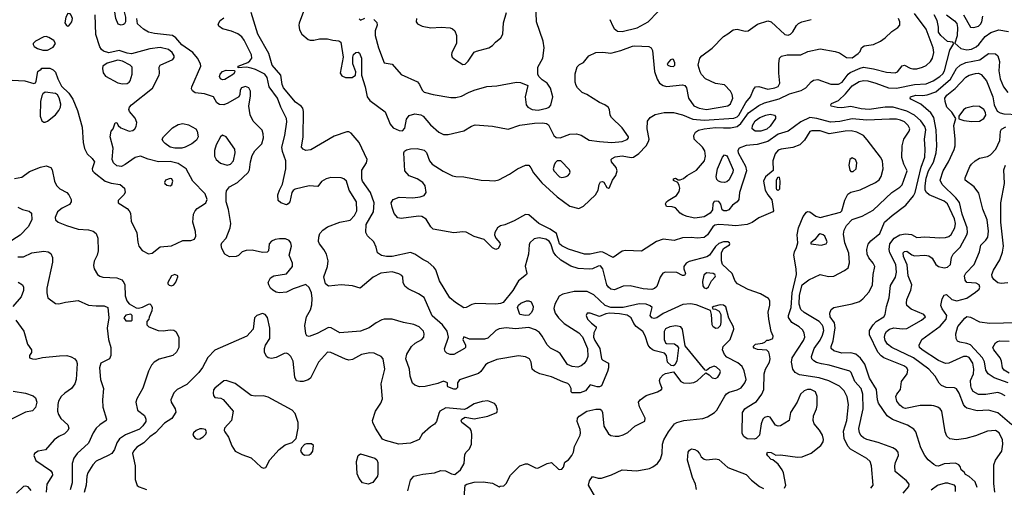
# Model space of a CAD drawing. Extents: x 1173029 to 1307123, y 522559 to 678521.
# Tile 139 of 256: x 1249252 to 1257903, y 543557 to 547663. Entities that reach past the tile are written whole.
import ezdxf

# ---------------------------------------------------------------- set-up
doc = ezdxf.new("R2010")
doc.units = 0

msp = doc.modelspace()

# ---------------------------------------------------------------- linework, layer by layer
at = {"layer": '0CON10XD'}
for points in [[(1250144.2, 547615.8), (1250116, 547625), (1250096.9, 547675), (1250080.5, 547769.5), (1250093.8, 547805), (1250115, 547820.8), (1250150, 547815), (1250163.3, 547786.7), (1250163.8, 547755), (1250181.2, 547685), (1250181.2, 547645), (1250174.1, 547625.9), (1250165, 547620), (1250144.2, 547615.8)], [(1252364.6, 547664.6), (1252388.5, 547638.5), (1252392.7, 547615), (1252375.3, 547564.7), (1252374.2, 547525), (1252404.7, 547414.7), (1252454, 547284), (1252525, 547273.1), (1252605, 547181.5), (1252746.2, 547116.2), (1252764.6, 547094.6), (1252787.1, 547045), (1252805, 547025.8), (1252885.5, 547005.5), (1253040.2, 546980.2), (1253085, 546979.6), (1253135, 546992.2), (1253194, 547025), (1253244.2, 547044.2), (1253355, 547076), (1253445, 547082.5), (1253615.8, 547115.8), (1253652.3, 547112.3), (1253717.5, 547085), (1253694.3, 546985), (1253702, 546915), (1253717.5, 546895), (1253755.3, 546875.3), (1253808.3, 546868.3), (1253882.5, 546885), (1253904.1, 546895.9), (1253918.3, 546911.7), (1253936.8, 546985), (1253915, 547061.2), (1253886.4, 547106.4), (1253842.5, 547135), (1253813.3, 547165), (1253803.8, 547185), (1253803.8, 547245), (1253849.2, 547325), (1253859.5, 547415), (1253850, 547475), (1253791.4, 547645), (1253787.1, 547805)], [(1249675, 547606.7), (1249685, 547610), (1249708.8, 547645), (1249716.2, 547675), (1249705, 547703.3), (1249695, 547713.3), (1249675, 547716.7), (1249656.2, 547685), (1249648.8, 547635), (1249661.7, 547611.7), (1249675, 547606.7)], [(1249905, 546320.6), (1250003.8, 546245), (1250055, 546228.9), (1250135, 546216), (1250174, 546185), (1250178, 546145), (1250166, 546125), (1250116.7, 546075), (1250116.1, 546056.1), (1250195, 546004), (1250214.4, 545984.4), (1250224.2, 545965), (1250231.1, 545895), (1250281.9, 545791.9), (1250289.8, 545709.8), (1250299.4, 545675), (1250327.6, 545637.6), (1250385, 545608.1), (1250415, 545613.1), (1250485, 545670), (1250585, 545677.1), (1250685, 545725.4), (1250755, 545724), (1250787.5, 545735), (1250798.3, 545761.7), (1250797.7, 545802.3), (1250774.4, 545884.4), (1250778.1, 545955), (1250793.1, 545985), (1250811.4, 546005), (1250874.5, 546045.5), (1250888, 546055), (1250899.2, 546085), (1250880.8, 546135), (1250772.1, 546245), (1250715.5, 546355), (1250645, 546399.7), (1250575, 546418.4), (1250472.5, 546415), (1250379.7, 546439.7), (1250314.3, 546465.7), (1250265, 546454.2), (1250179.5, 546390.5), (1250145, 546375.5), (1250105, 546380.4), (1250075.5, 546405), (1250064.5, 546435), (1250072.5, 546535), (1250047.1, 546635), (1250056.8, 546683.2), (1250073.3, 546705), (1250091.7, 546758.3), (1250105, 546760), (1250117.5, 546735), (1250140, 546715), (1250215, 546684.6), (1250245, 546690.5), (1250264.2, 546705), (1250274.4, 546725), (1250279.7, 546760.3), (1250267.8, 546797.8), (1250217.4, 546857.4), (1250211.9, 546875), (1250216.5, 546895), (1250234.5, 546915), (1250418.9, 547061.1), (1250476.7, 547175), (1250481.1, 547195), (1250476.9, 547245), (1250485, 547264), (1250596.2, 547313.8), (1250609.6, 547330.4), (1250610, 547345), (1250590.5, 547375), (1250560.7, 547400.7), (1250485, 547417.8), (1250395, 547407.1), (1250235, 547363.6), (1250195, 547368.9), (1250125, 547393.7), (1250035, 547373.6), (1249988, 547388), (1249971.2, 547401.2), (1249956.7, 547425), (1249922.1, 547532.1), (1249916.2, 547705)], [(1255971.2, 543548.8), (1255982.5, 543575), (1255963.7, 543683.7), (1255951.4, 543711.4), (1255915, 543761.2), (1255868.3, 543798.3), (1255855, 543800), (1255825, 543832.5), (1255817, 543847), (1255822.5, 543865), (1255855, 543863.3), (1255895, 543840), (1255935, 543842.5), (1256085, 543821.5), (1256126.2, 543823.8), (1256205, 543856.5), (1256291.1, 543925), (1256312.2, 543955), (1256315.5, 543975.5), (1256306.9, 544015), (1256279.8, 544059.8), (1256232.5, 544115), (1256222.2, 544145), (1256227.1, 544185), (1256254.1, 544245.9), (1256260, 544275), (1256260, 544355), (1256244, 544395), (1256202.8, 544417.2), (1256175, 544416.2), (1256144, 544405), (1256111.9, 544375), (1256083.1, 544305), (1256057.6, 544262.4), (1256024.2, 544215), (1256014, 544145), (1255935, 544097.8), (1255915, 544094.3), (1255893.8, 544103.8), (1255845, 544172.5), (1255825, 544178.6), (1255795, 544170), (1255782.5, 544155), (1255766, 544115), (1255751.2, 544015), (1255723.6, 543986.4), (1255705, 543980), (1255645, 543982.5), (1255614.1, 544004.1), (1255600.7, 544030.7), (1255602, 544215), (1255624, 544245), (1255645, 544262), (1255725, 544310), (1255772.7, 544375), (1255788.8, 544415), (1255791.9, 544555), (1255804.2, 544595), (1255840.5, 544655), (1255844.5, 544685), (1255840.5, 544720.5), (1255833.2, 544743.2), (1255815, 544762), (1255735, 544766.2), (1255705, 544780), (1255697.5, 544795), (1255716.4, 544813.6), (1255777, 544823), (1255798.3, 544831.7), (1255815, 544850), (1255835, 544850), (1255870, 544865), (1255872.5, 544885), (1255855.7, 544925.7), (1255833.1, 545035), (1255827.1, 545095), (1255843.6, 545156.4), (1255843.3, 545195), (1255830, 545215), (1255762, 545255), (1255653.4, 545293.4), (1255558, 545345), (1255538.7, 545368.7), (1255512.2, 545435), (1255427.3, 545515), (1255417.1, 545545), (1255418.9, 545615), (1255435.6, 545654.4), (1255488, 545685), (1255492, 545695), (1255488, 545705), (1255475, 545711.4), (1255435, 545711.9), (1255395, 545698.6), (1255365, 545670.8), (1255313.1, 545596.9), (1255289.9, 545580.1), (1255135, 545539.6), (1255107.1, 545525), (1255086.9, 545495), (1255087, 545477), (1255101.2, 545435), (1255093.6, 545416.4), (1255075, 545416.2), (1255025, 545441.9), (1254925, 545446.4), (1254902.4, 545437.6), (1254878.9, 545401.1), (1254848.9, 545321.1), (1254828.3, 545301.7), (1254806.2, 545293.8), (1254729.2, 545299.2), (1254615, 545326.9), (1254555, 545324.3), (1254477.4, 545292.6), (1254445, 545296.5), (1254425, 545313.1), (1254411.5, 545335), (1254374, 545475), (1254355, 545502.5), (1254335, 545500.4), (1254285, 545475.4), (1254255, 545471.6), (1254157.4, 545477.4), (1254095, 545498.5), (1254005, 545552.3), (1253962.8, 545592.8), (1253943.1, 545623.1), (1253919.8, 545695), (1253905, 545718.4), (1253875, 545736.1), (1253815, 545748.4), (1253771.2, 545738.8), (1253734.5, 545705), (1253727.7, 545685), (1253721.8, 545605), (1253692.4, 545497.6), (1253708.8, 545435), (1253706.2, 545425), (1253635, 545370), (1253584.7, 545285.3), (1253499.2, 545180.8), (1253475, 545171.2), (1253435, 545166.7), (1253259.4, 545170.6), (1253225, 545162.2), (1253175, 545136.7), (1253155, 545134.4), (1253080.5, 545180.5), (1253031.5, 545221.5), (1252940.7, 545370.7), (1252907.4, 545467.4), (1252890.5, 545490.5), (1252841.2, 545535), (1252795, 545557.1), (1252725, 545602.9), (1252685, 545617.5), (1252525, 545583.8), (1252475, 545583.5), (1252432.2, 545592.2), (1252394.2, 545615), (1252384.4, 545664.4), (1252363.6, 545713.6), (1252306.3, 545766.3), (1252292.9, 545795), (1252295.5, 545865), (1252361.5, 545975), (1252366.8, 546055), (1252332.9, 546145), (1252265, 546244.2), (1252256.7, 546265), (1252258.3, 546341.7), (1252297.5, 546405), (1252305.5, 546435), (1252234.5, 546585), (1252165, 546667.5), (1252145, 546678.1), (1252125, 546677.8), (1252015, 546640.7), (1251808.9, 546521.1), (1251765, 546514.4), (1251741.2, 546525), (1251729.2, 546545), (1251742.9, 546635), (1251745.6, 546855.6), (1251740.8, 546885), (1251724.2, 546905), (1251675, 546937.8), (1251570.6, 547065), (1251557.8, 547095), (1251545.3, 547175), (1251470.3, 547265), (1251441.1, 547365), (1251343.3, 547535), (1251285.9, 547725)], [(1251745.7, 547734.3), (1251707.7, 547632.3), (1251704.2, 547615), (1251710, 547575), (1251730.6, 547535), (1251785, 547488.9), (1251805, 547482.2), (1251837.3, 547482.7), (1251885, 547496.2), (1251955, 547496.2), (1252002.3, 547482.3), (1252055, 547476.2), (1252072.5, 547465), (1252092.5, 547335), (1252068.6, 547195), (1252081.7, 547171.7), (1252115, 547156.9), (1252172.5, 547155), (1252202.5, 547175), (1252205.8, 547205), (1252178.8, 547275), (1252178.8, 547335), (1252185, 547357.5), (1252204.1, 547375.9), (1252225, 547378), (1252238.7, 547368.7), (1252254.4, 547325), (1252256.4, 547175), (1252286.5, 547075), (1252305.5, 546985), (1252328.1, 546955), (1252463.4, 546853.4), (1252507.5, 546745), (1252533.8, 546715), (1252585, 546690), (1252615, 546688.6), (1252635, 546710), (1252650.5, 546789.5), (1252675, 546823.3), (1252725, 546837.5), (1252775, 546828.2), (1252796.8, 546816.8), (1252860.3, 546740.3), (1252935.8, 546675), (1252975, 546655.6), (1253015.5, 546654.5), (1253152.7, 546687.3), (1253221.2, 546728.8), (1253255, 546739.2), (1253405, 546729.1), (1253545, 546700.8), (1253645, 546737.8), (1253775, 546755.3), (1253846.2, 546756.2), (1253881.3, 546751.3), (1253899.5, 546739.5), (1253945.9, 546645.9), (1253965, 546628.8), (1254000, 546625), (1254085, 546657.5), (1254145, 546660), (1254185, 546648), (1254255, 546606.7), (1254345.4, 546594.6)], [(1252738.6, 547675), (1252735.8, 547645), (1252746.4, 547626.4), (1252788.8, 547605), (1252865, 547591.5), (1252955, 547598.9), (1253035, 547591.9), (1253055, 547584.3), (1253074.6, 547564.6), (1253089.1, 547525), (1253090.4, 547455), (1253049.4, 547375), (1253045.6, 547355), (1253051.9, 547335), (1253079.9, 547309.9), (1253145, 547270.4), (1253165, 547271.5), (1253192.2, 547297.8), (1253245, 547377.9), (1253265, 547388.2), (1253373.8, 547416.2), (1253405, 547437.1), (1253431.4, 547465), (1253478.8, 547505), (1253496, 547535), (1253502.5, 547635), (1253529.2, 547725)], [(1254437.1, 547665), (1254462.5, 547605), (1254475.5, 547585.5), (1254503.6, 547563.6), (1254545, 547558.5), (1254677.2, 547592.8), (1254774.2, 547645.8), (1254858.3, 547731.7)], [(1257015.5, 543505), (1257062.9, 543565), (1257068.1, 543585), (1257044.6, 543614.6), (1256944, 543695), (1256940.8, 543745), (1256947.1, 543775), (1256973.3, 543835), (1256971.1, 543865), (1256953.1, 543885), (1256922, 543905), (1256795, 543950.9), (1256695, 543976.4), (1256665, 543991.5), (1256645, 544010), (1256630.4, 544035), (1256625.3, 544074.7), (1256662.7, 544245), (1256659.3, 544375), (1256646.1, 544425), (1256588.5, 544485), (1256557.8, 544565), (1256545, 544578.1), (1256365, 544629.4), (1256297.9, 544642.1), (1256254.1, 544654.1), (1256228.6, 544668.6), (1256211.9, 544685), (1256208.1, 544705), (1256231.5, 544775), (1256285, 544850.5), (1256305, 544892.9), (1256316.3, 544935), (1256311.9, 544965), (1256302.4, 544985), (1256275, 545013.4), (1256145, 545092.9), (1256115, 545118.5), (1256099.8, 545165), (1256104.8, 545245), (1256127.5, 545335), (1256185, 545377.8), (1256285, 545427.1), (1256357, 545407), (1256405, 545411.5), (1256500.2, 545459.8), (1256531.4, 545485), (1256542.8, 545527.2), (1256536, 545614), (1256501.8, 545705), (1256488.8, 545781.2), (1256494.7, 545815.3), (1256515.5, 545855), (1256565, 545910), (1256655, 545939.1), (1256750.5, 545989.5), (1256913.5, 546146.5), (1256985, 546192.5), (1257005, 546214), (1257050, 546335), (1257021.4, 546395), (1257003.6, 546453.6), (1257004.3, 546554.3), (1257020.5, 546615), (1257066.9, 546685), (1257072.1, 546705), (1257057.1, 546735), (1257025.5, 546765), (1256991, 546781), (1256955, 546789.2), (1256895, 546791.2), (1256695, 546779.5), (1256565, 546792.6), (1256458.9, 546768.9), (1256375, 546763.8), (1256255, 546796.2), (1256195, 546804.1), (1256114.8, 546765.2), (1256005, 546684.5), (1255915, 546659.4), (1255825.5, 546594.5), (1255732.4, 546567.6), (1255635, 546559.4), (1255574.4, 546535), (1255562.3, 546515), (1255563.8, 546495), (1255627.6, 546377.6), (1255638, 546335), (1255575.7, 546145), (1255569.2, 546085), (1255555, 546063.8), (1255514.4, 546035.6), (1255481.2, 545995), (1255462.5, 545985), (1255437.5, 545985), (1255423.8, 545995), (1255413, 546043), (1255395, 546066.9), (1255375, 546071.1), (1255355, 546065.6), (1255342.2, 546045), (1255340, 545995), (1255317.5, 545965), (1255265, 545932.2), (1255185, 545921.1), (1255115.3, 545935.3), (1255079.1, 545949.1), (1255054, 545965), (1255015, 546012), (1254985, 546020.8), (1254935, 546022.5), (1254926.7, 546045), (1254935, 546062.5), (1254950, 546075), (1255021.7, 546118.3), (1255045.8, 546155), (1255050.8, 546185), (1255047.5, 546207.5), (1255033, 546233), (1254995, 546252.5), (1254995, 546266.7), (1255015, 546272.5), (1255038.3, 546258.3), (1255055, 546257.5), (1255085, 546268.8), (1255116.2, 546295), (1255197.7, 546342.3), (1255268.2, 546425), (1255277.9, 546465), (1255272.4, 546512.4), (1255251.5, 546545), (1255178.5, 546615), (1255174.3, 546645), (1255190, 546675), (1255217.4, 546692.6), (1255266.7, 546705), (1255364.4, 546715.6), (1255435, 546714.8), (1255496.3, 546713.7), (1255556, 546724), (1255588.7, 546751.3), (1255654.2, 546845), (1255745, 546910.9), (1255796, 546934), (1255925, 546967.4), (1256015, 547012.5), (1256119.4, 547040.6), (1256160, 547065), (1256205, 547118), (1256225, 547130.8), (1256265, 547137.5), (1256377.6, 547097.6), (1256445, 547097.7), (1256479.6, 547115), (1256530.5, 547185), (1256549.4, 547200.6), (1256635, 547238.9), (1256665, 547246.4), (1256755, 547231.8), (1256867.6, 547202.4), (1256945, 547197.5), (1256965, 547206.2), (1257005, 547256.7), (1257025, 547263.3), (1257075, 547237.1), (1257100.4, 547230.4), (1257135, 547232.7), (1257185, 547246.7), (1257215, 547262.2), (1257255, 547295.7), (1257272.9, 547325), (1257283.8, 547375), (1257277.4, 547417.4), (1257215, 547579.1), (1257115, 547717.7)], [(1257665.8, 543555), (1257646, 543605), (1257595, 543653.3), (1257560.7, 543670.7), (1257549.3, 543689.3), (1257525, 543710), (1257515, 543740), (1257502.5, 543755), (1257475, 543770), (1257375, 543762.5), (1257325, 543743.8), (1257305, 543746.2), (1257285, 543758), (1257235, 543798.6), (1257203.3, 543835), (1257169.5, 543905), (1257124.4, 544045), (1257108.3, 544068.3), (1257052.9, 544102.9), (1256921.8, 544151.8), (1256874.7, 544184.7), (1256798, 544295), (1256789.1, 544325), (1256779.3, 544415), (1256717.3, 544515), (1256677.5, 544637.5), (1256640.2, 544690.2), (1256597.2, 544727.2), (1256555, 544738.5), (1256475, 544736.2), (1256405, 544756.4), (1256381.5, 544775), (1256380.9, 544795), (1256397.8, 544842.2), (1256417.2, 544957.2), (1256410.6, 545000.6), (1256373.6, 545055), (1256370, 545085), (1256382.8, 545117.2), (1256405, 545135.8), (1256565, 545167.1), (1256630.6, 545189.4), (1256659.1, 545210.9), (1256715.6, 545275), (1256745.5, 545335), (1256751.5, 545425), (1256765.5, 545495), (1256751.5, 545525), (1256712.5, 545572.5), (1256698.7, 545605), (1256696.1, 545643.9), (1256706.5, 545693.5), (1256729.1, 545720.9), (1256810, 545785), (1256850.9, 545885), (1256916.7, 545945), (1257036.7, 546033.3), (1257103.7, 546116.3), (1257119.5, 546145), (1257172.1, 546367.9), (1257205.8, 546455), (1257208.9, 546525), (1257202.3, 546615), (1257214.2, 546695), (1257205.8, 546725), (1257170.7, 546775), (1257114.6, 546825), (1257045, 546861.3), (1256925, 546894.2), (1256855, 546895.3), (1256715, 546875.3), (1256645, 546879.7), (1256555, 546899.6), (1256475, 546889.5), (1256433.3, 546893.3), (1256382.5, 546905), (1256377.5, 546915), (1256384.1, 546925.9), (1256445, 546952.5), (1256508.6, 547011.4), (1256565, 547083.8), (1256628.5, 547121.5), (1256665, 547128.2), (1256705.2, 547125.2), (1256775, 547107.1), (1256885, 547066), (1256955, 547060.6), (1257115, 547094.3), (1257215, 547100.6), (1257278.9, 547125), (1257336.2, 547165), (1257361.4, 547188.6), (1257376.7, 547215), (1257424.5, 547395.5), (1257460, 547455), (1257450, 547465), (1257405, 547473.1), (1257344.5, 547525), (1257325.5, 547555), (1257323.3, 547596.7), (1257313.1, 547655), (1257288, 547705)], [(1257395, 547704.5), (1257465, 547654.5), (1257485, 547630.6), (1257491.9, 547595), (1257488.7, 547521.3), (1257468.3, 547458.3), (1257521.7, 547411.7), (1257575, 547397.5), (1257615, 547404.2), (1257655, 547425.4), (1257678.2, 547445), (1257735, 547515.3), (1257785, 547550.6), (1257855, 547574.1), (1257939.9, 547559.9)], [(1257543.3, 547705), (1257605, 547596.7), (1257634.2, 547594.2), (1257675, 547606.7), (1257695, 547623.1), (1257706.5, 547645), (1257713.3, 547695)], [(1253157.5, 543472.5), (1253164.4, 543575), (1253181.2, 543585), (1253245, 543601.6), (1253325, 543604.7), (1253404.6, 543594.6), (1253465, 543560), (1253473, 543567), (1253505, 543570), (1253525, 543590), (1253563.3, 543665), (1253645, 543746.7), (1253695, 543764.2), (1253715, 543764.3), (1253785, 543728.9), (1253805, 543725.6), (1253885, 543766), (1253923.6, 543773.6), (1253985, 543717.5), (1253995, 543712.5), (1254015, 543717.5), (1254030, 543735), (1254041.7, 543778.3), (1254075, 543798), (1254103.5, 543835), (1254116.5, 543865), (1254125.6, 543914.4), (1254176, 544015), (1254180, 544035), (1254176, 544065), (1254149.2, 544135), (1254154, 544165), (1254167.5, 544182.5), (1254235, 544225.6), (1254315, 544244.3), (1254353.2, 544243.2), (1254365, 544234), (1254373.3, 544215), (1254383.3, 544095), (1254425, 544025.8), (1254445, 544013.1), (1254485, 544007.1), (1254515, 544007.1), (1254553.2, 544016.8), (1254595, 544038), (1254656.5, 544093.5), (1254745, 544136.7), (1254747.5, 544165), (1254698, 544265), (1254690, 544305), (1254703.3, 544325), (1254755, 544363.1), (1254854.6, 544395.4), (1254890, 544415), (1254896.7, 544425), (1254877.9, 544467.9), (1254874.4, 544495), (1254879.4, 544515), (1254905, 544544.3), (1254925, 544557.5), (1254995, 544570), (1255061.2, 544485), (1255085, 544474.4), (1255135, 544472.2), (1255175, 544478.6), (1255205, 544491.4), (1255281.7, 544561.7), (1255310, 544545), (1255337.3, 544517.3), (1255365, 544513.1), (1255384.4, 544525.6), (1255404.2, 544555), (1255409.2, 544575), (1255404.2, 544585), (1255375, 544612.9), (1255355, 544620.6), (1255316.2, 544605), (1255285, 544582.5), (1255275, 544586.7), (1255098.8, 544798.8), (1255074, 544945), (1255060, 544965), (1255015.5, 544975.5), (1254965, 544966.5), (1254925, 544949.2), (1254913.1, 544925), (1254914.3, 544854.3), (1254926.1, 544826.1), (1254935, 544820), (1255005.8, 544815.8), (1255029.7, 544799.7), (1255041.2, 544781.2), (1255025.4, 544665), (1255008, 544632), (1254995, 544623.3), (1254975, 544628), (1254944, 544655), (1254933.9, 544713.9), (1254916.1, 544736.1), (1254835, 544754.3), (1254813, 544763), (1254791.1, 544781.1), (1254774.5, 544805), (1254748.3, 544888.3), (1254726.5, 544926.5), (1254667.8, 544967.8), (1254646.5, 544996.5), (1254623.3, 545045), (1254588.4, 545068.4), (1254521.7, 545081.7), (1254435, 545086.6), (1254400.5, 545079.5), (1254345, 545055.6), (1254265, 545087.5), (1254237.5, 545085), (1254228.8, 545065), (1254240, 545035), (1254275, 544998.8), (1254317, 544967), (1254316.7, 544955), (1254295.5, 544914.5), (1254294, 544875), (1254305.3, 544845), (1254348, 544775), (1254365, 544686.2), (1254375, 544674.2), (1254426.2, 544646.2), (1254425.6, 544605), (1254416.7, 544575), (1254365, 544448.8), (1254345, 544440), (1254325, 544440), (1254265, 544457.5), (1254222.5, 544405), (1254175.6, 544385.6), (1254105, 544387.5), (1254097.5, 544395), (1254096.2, 544425), (1254083.9, 544453.9), (1254067.7, 544467.7), (1254025, 544483.8), (1253925, 544526.4), (1253823.3, 544555), (1253775.6, 544575.6), (1253754.2, 544595), (1253745.7, 544655), (1253730, 544685), (1253695, 544703.1), (1253635, 544712.7), (1253445, 544678.9), (1253365, 544646.9), (1253345, 544632.5), (1253304.7, 544575.3), (1253282.3, 544557.7), (1253115, 544502), (1253098.8, 544475), (1253098.8, 544435), (1253085, 544420), (1253065, 544418.8), (1253015, 544440), (1253010, 544445), (1253010, 544475), (1252975, 544488.8), (1252925, 544469.4), (1252815, 544443.5), (1252765, 544440), (1252723.9, 544453.9), (1252702.9, 544472.9), (1252683.6, 544533.6), (1252676.5, 544595), (1252645.5, 544685), (1252652.7, 544725), (1252694.5, 544795), (1252726.8, 544823.2), (1252784.3, 544855), (1252801.4, 544875), (1252805.6, 544904.4), (1252798.9, 544928.9), (1252762, 544965), (1252715, 544987.3), (1252625, 545003.5), (1252525, 545034.3), (1252455, 545032.9), (1252435, 545028.1), (1252385, 545000), (1252323.8, 544956.2), (1252245, 544927.1), (1252065, 544914.3), (1251987.2, 544957.2), (1251965, 544960.6), (1251865, 544906.9), (1251795, 544880), (1251775, 544888), (1251764.6, 544904.6), (1251756.8, 544976.8), (1251771.4, 545055), (1251806.8, 545115), (1251819.6, 545159.6), (1251823, 545215), (1251815.2, 545265.2), (1251795, 545310.6), (1251765, 545337.5), (1251655, 545300.4), (1251595, 545271.5), (1251535, 545264.4), (1251505, 545270.6), (1251477.4, 545287.4), (1251456.6, 545306.6), (1251440, 545335), (1251436.2, 545355), (1251455, 545396.7), (1251485.9, 545414.1), (1251595, 545431.2), (1251648.8, 545495), (1251648.8, 545525), (1251618.8, 545595), (1251639.4, 545675), (1251634.4, 545705), (1251620.8, 545725), (1251587.8, 545737.8), (1251535, 545739.4), (1251497.6, 545732.4), (1251465, 545717.5), (1251443.3, 545695), (1251437.5, 545635), (1251425, 545622.5), (1251385, 545620), (1251295, 545640), (1251242.3, 545637.7), (1251207.5, 545625), (1251175, 545593.3), (1251155, 545582.5), (1251095, 545580), (1251055, 545603.3), (1251027.5, 545655), (1251023.3, 545685), (1251027.8, 545705), (1251064.6, 545745.4), (1251100.8, 545835), (1251106.9, 545875), (1251086.2, 545996.2), (1251065.4, 546065), (1251064.6, 546135), (1251070.2, 546159.8), (1251093.8, 546196.2), (1251165, 546233.8), (1251259.6, 546320.4), (1251271.1, 546345), (1251280, 546415), (1251295, 546471.9), (1251318.2, 546511.8), (1251378.3, 546571.7), (1251394, 546625), (1251392.1, 546662.1), (1251382.8, 546692.8), (1251303.2, 546773.2), (1251277.4, 546827.4), (1251264.6, 546905), (1251280, 546995), (1251280, 547035), (1251266, 547065), (1251235, 547075.6), (1251202, 547065), (1251189.2, 547045), (1251185.8, 547005), (1251176, 546985), (1251081.1, 546931.1), (1251045, 546914.7), (1251007.1, 546917.1), (1250984, 546934), (1250955, 546985.3), (1250875, 547011.2), (1250795, 547022), (1250769.5, 547039.5), (1250761.2, 547055), (1250763.8, 547075), (1250844.4, 547255), (1250841.1, 547275), (1250814.5, 547325), (1250773.5, 547375), (1250675, 547441.1), (1250623.4, 547503.4), (1250595, 547525.3), (1250435, 547542.3), (1250385, 547554.5), (1250339.3, 547579.3), (1250286.4, 547626.4), (1250280, 547675)], [(1254313.9, 543463.9), (1254250, 543575), (1254258, 543615), (1254285, 543652.5), (1254335, 543637.5), (1254365, 543637.1), (1254452.9, 543667.1), (1254545, 543709.2), (1254675, 543701.4), (1254785, 543721.9), (1254815, 543736.9), (1254855, 543767.5), (1254881.9, 543805), (1254897.8, 543855), (1254900.5, 543935), (1254911.8, 543975), (1254951.2, 544045), (1255005, 544113.1), (1255025, 544125.6), (1255086.9, 544143.1), (1255255, 544162.5), (1255295, 544177.3), (1255356.2, 544213.8), (1255378.1, 544235), (1255446.4, 544356.4), (1255462, 544378), (1255485, 544392.9), (1255555, 544411.8), (1255589.7, 544430.3), (1255624.4, 544475), (1255634.5, 544505), (1255618.5, 544578.5), (1255598.3, 544618.3), (1255560.6, 544650.6), (1255465, 544700), (1255445, 544723.1), (1255426.8, 544765), (1255431.8, 544795), (1255493.8, 544855), (1255527.1, 544945), (1255524.2, 544965), (1255481.3, 545041.3), (1255455, 545142.5), (1255435, 545156.2), (1255405, 545158), (1255350, 545145), (1255337.5, 545135), (1255343, 545123), (1255365, 545120), (1255397.5, 545105), (1255411.2, 545075), (1255412.5, 545005), (1255405.8, 544975), (1255386.7, 544955), (1255368.8, 544951.2), (1255346, 544965), (1255335.7, 544985), (1255330, 545075), (1255320, 545110), (1255195, 545160.8), (1255145, 545166.9), (1255077.5, 545162.5), (1254906.2, 545083.8), (1254848.6, 545045), (1254825, 545038.2), (1254805, 545044.4), (1254792.7, 545065), (1254810, 545135), (1254791.1, 545151.1), (1254755.3, 545165.3), (1254695, 545169.1), (1254553.4, 545136.6), (1254445, 545136.6), (1254394.8, 545154.8), (1254297.8, 545247.8), (1254237.6, 545277.6), (1254125, 545276.2), (1254025, 545254.4), (1253993.1, 545235), (1253953.6, 545165), (1253946.3, 545126.3), (1253956.2, 545086.2), (1253985.4, 545045.4), (1254034.4, 544995), (1254165, 544914.7), (1254197.5, 544877.5), (1254240.7, 544775), (1254243, 544705), (1254233.3, 544675), (1254212.8, 544645), (1254185, 544622.5), (1254155, 544612.6), (1254105, 544618.3), (1254065, 544635.9), (1254000.9, 544730.9), (1253975, 544750.4), (1253915, 544780), (1253885, 544807.8), (1253843.6, 544883.6), (1253817.7, 544917.7), (1253785, 544941.1), (1253725, 544960.3), (1253608.9, 544948.9), (1253525, 544957.5), (1253465, 544949.2), (1253435, 544934), (1253365, 544866), (1253335, 544857.5), (1253205, 544858), (1253155, 544877.5), (1253146.7, 544855), (1253170, 544805), (1253167.5, 544785), (1253159.2, 544775), (1253065, 544724.3), (1253035, 544722), (1253003.9, 544733.9), (1252990.5, 544750.5), (1252983.9, 544773.9), (1253020, 544875), (1253008.3, 544928.3), (1252965.6, 544985), (1252875, 545062.9), (1252805, 545224), (1252756.3, 545256.3), (1252665, 545298.9), (1252635, 545322.9), (1252620.6, 545355), (1252618, 545405), (1252608, 545418), (1252582.7, 545432.7), (1252525, 545450.6), (1252425, 545438), (1252357.4, 545402.6), (1252243, 545307), (1252176.4, 545326.4), (1252075, 545336.5), (1251965, 545324.2), (1251939.2, 545345), (1251924.5, 545405), (1251956.8, 545495), (1251960.9, 545545), (1251947.2, 545605), (1251924.8, 545644.8), (1251885.4, 545695), (1251877.9, 545715), (1251880, 545755), (1251889.6, 545785), (1251914.5, 545815.5), (1251955, 545844.2), (1252065, 545884.5), (1252155, 545903.6), (1252193.8, 545945), (1252213.8, 545985), (1252211.2, 546065), (1252145.8, 546165), (1252122.5, 546245), (1252100, 546265), (1252075, 546274.4), (1251985, 546276.7), (1251945, 546265.8), (1251905, 546243.3), (1251871.7, 546198.3), (1251794.2, 546204.2), (1251673.3, 546175), (1251655, 546164), (1251643.2, 546146.8), (1251626.4, 546063.6), (1251611.2, 546045), (1251595, 546038.6), (1251546.7, 546055), (1251522.5, 546075), (1251520, 546125), (1251533.8, 546165), (1251560.7, 546219.3), (1251590.9, 546355), (1251590.4, 546425), (1251560, 546505), (1251554.7, 546545), (1251580.8, 546645), (1251598.5, 546765), (1251597.5, 546795), (1251545.9, 546895), (1251518.4, 546975), (1251442.7, 547072.7), (1251425.4, 547155), (1251405.5, 547185), (1251325, 547225.5), (1251285, 547238.9), (1251243.9, 547246.1), (1251171.7, 547241.7), (1251172.5, 547255), (1251255, 547288), (1251275, 547301.2), (1251292, 547325), (1251288.6, 547355), (1251225, 547482.9), (1251203.8, 547513.8), (1251168.9, 547538.9), (1251112.4, 547562.4), (1251035, 547583.5), (1251002.9, 547605), (1250996.9, 547625), (1251012.9, 547655), (1251045, 547679.4)], [(1252235, 547670), (1252245, 547658.8), (1252285, 547675.7)], [(1256731.4, 543548.6), (1256752, 543575), (1256735.3, 543745.3), (1256723.9, 543783.9), (1256695, 543811.1), (1256550.7, 543890.7), (1256527.9, 543917.9), (1256496.9, 543986.9), (1256489.1, 544050.9), (1256520, 544145), (1256533.3, 544285), (1256522, 544352), (1256495.7, 544405.7), (1256455, 544444.6), (1256362.2, 544492.2), (1256277.1, 544517.1), (1256104.2, 544544.2), (1256065.9, 544565.9), (1256045.4, 544595.4), (1256033.8, 544655), (1256040.4, 544695), (1256139.2, 544845), (1256150.4, 544875), (1256145, 544913.3), (1256129.5, 544939.5), (1256100, 544965), (1256034.7, 545004.7), (1256006.8, 545046.8), (1256006.8, 545065), (1256030.2, 545135), (1256039.7, 545265), (1256076.9, 545425), (1256074.8, 545474.8), (1256053.1, 545595), (1256058.9, 545625), (1256076.2, 545663.8), (1256090, 545705), (1256082.9, 545775), (1256094.5, 545835), (1256135.8, 545934.2), (1256165.9, 545974.1), (1256175, 545978.8), (1256195, 545976), (1256247, 545937), (1256285, 545927.1), (1256465, 545974.5), (1256476.5, 545985), (1256501.2, 546078.8), (1256528.8, 546131.2), (1256555, 546147.5), (1256635, 546170), (1256770, 546235), (1256803, 546257), (1256821.4, 546285), (1256837.4, 546352.6), (1256832.2, 546425), (1256815.6, 546455), (1256698.7, 546608.7), (1256665.3, 546645.3), (1256606.2, 546676.2), (1256556.7, 546686.7), (1256505, 546684.3), (1256365, 546661.9), (1256285, 546687.5), (1256211.4, 546688.6), (1256195, 546680), (1256147.9, 546605), (1256105.2, 546564.8), (1256045, 546540.8), (1255942.8, 546527.2), (1255915, 546516.9), (1255888.9, 546485), (1255870, 546425), (1255870.7, 546339.3), (1255805.5, 546284.5), (1255787.5, 546245), (1255801.1, 546165), (1255824.6, 546124.6), (1255860.8, 546080.8), (1255874, 545985), (1255868.8, 545975), (1255745, 545922.2), (1255686.9, 545883.1), (1255645, 545863.6), (1255545, 545853.3), (1255478.5, 545858.5), (1255394.7, 545865.3), (1255360.1, 545859.9), (1255342.3, 545845), (1255295, 545773.5), (1255265, 545750.5), (1255205, 545743.5), (1255155, 545749.5), (1255075, 545747.5), (1255003.4, 545723.4), (1254904.1, 545735.9), (1254845.9, 545714.1), (1254715, 545630.4), (1254575, 545635.8), (1254545, 545632), (1254465, 545576), (1254375, 545621.8), (1254355, 545624), (1254265.4, 545605.4), (1254215, 545605.4), (1254075, 545649.6), (1254015, 545678.7), (1253996.1, 545695), (1253968.8, 545785), (1253913.8, 545823.8), (1253812.2, 545875), (1253725, 545950.5), (1253695, 545953.5), (1253595, 545898.1), (1253515, 545861.4), (1253475, 545854), (1253448.8, 545835), (1253426.2, 545795), (1253424.1, 545774.1), (1253436.2, 545745), (1253470, 545705), (1253472, 545685), (1253455.9, 545654.1), (1253435, 545646.2), (1253405, 545661.2), (1253333.4, 545733.4), (1253245, 545760.8), (1253175, 545797.1), (1253145, 545801.6), (1253065, 545791.5), (1252885, 545823.5), (1252864.4, 545844.4), (1252822.2, 545912.2), (1252785, 545935.5), (1252755, 545939.1), (1252605, 545918.2), (1252574.6, 545924.6), (1252542.6, 545962.6), (1252523.5, 546015), (1252516.9, 546055), (1252532, 546085), (1252585.4, 546104.6), (1252705, 546099.2), (1252771.8, 546108.2), (1252805, 546120), (1252821.9, 546145), (1252813.6, 546203.6), (1252795, 546234.2), (1252745, 546265.5), (1252675, 546293.5), (1252636.5, 546335), (1252625.8, 546494.2), (1252632.2, 546507.8), (1252650.6, 546519.4), (1252685, 546529.6), (1252745, 546531.5), (1252805, 546517.9), (1252825.8, 546495.8), (1252853.5, 546423.5), (1252875, 546394.5), (1252972.1, 546332.1), (1253055, 546293.6), (1253085, 546286.2), (1253155, 546282.8), (1253305.3, 546255.3), (1253379.2, 546250.8), (1253425, 546248.8), (1253462.4, 546257.6), (1253555, 546307.5), (1253625.4, 546354.6), (1253695, 546385.6), (1253725, 546385.7), (1253743.8, 546363.8), (1253767.6, 546317.6), (1253840.4, 546230.4), (1253975, 546108), (1254085, 546024.4), (1254165, 546006), (1254205, 546026), (1254311.2, 546125), (1254333.8, 546165), (1254342, 546215), (1254355, 546240), (1254373, 546243), (1254385, 546236.7), (1254410.7, 546190.7), (1254425, 546182.5), (1254435, 546190), (1254460, 546255), (1254488.6, 546295), (1254501.4, 546335), (1254491.4, 546365), (1254452.5, 546415), (1254450, 546435), (1254456.7, 546445), (1254485, 546460), (1254545, 546466.4), (1254625, 546454.4), (1254645, 546456.5), (1254691.5, 546488.5), (1254755.4, 546554.6), (1254777.2, 546592.8), (1254781.9, 546615), (1254765.3, 546705), (1254769.2, 546770.8), (1254791.4, 546805), (1254835, 546830), (1254915, 546847.6), (1254995, 546847.8), (1255075, 546826.5), (1255165, 546790.5), (1255265, 546782.2), (1255525, 546798.1), (1255555, 546810), (1255569, 546825), (1255633.3, 546936.7), (1255671.8, 546985), (1255699.4, 547050.6), (1255717.1, 547072.9), (1255745, 547075.7), (1255825, 547051.8), (1255885.8, 547064.2), (1255915, 547076.9), (1255931.5, 547105), (1255921.1, 547195), (1255922.2, 547275), (1255927.5, 547325), (1255945.7, 547344.3), (1255995, 547354.5), (1256115, 547354.4), (1256176.4, 547383.6), (1256285, 547407.5), (1256417.5, 547385), (1256455, 547372), (1256515, 547330.8), (1256565, 547329.5), (1256619.2, 547365), (1256636.7, 547385), (1256647.5, 547415), (1256672.5, 547435), (1256755, 547446.7), (1256815, 547474.5), (1256857.2, 547502.8), (1256915, 547559.1), (1256967.5, 547595), (1256983.8, 547615), (1256986.2, 547645), (1256974.6, 547675)], [(1254345.4, 546594.6), (1254455, 546585.2), (1254545, 546592.5), (1254589.8, 546610.2), (1254601.4, 546625), (1254600.6, 546635), (1254546.4, 546715), (1254451.1, 546805), (1254440.6, 546825), (1254433.1, 546875), (1254422.9, 546895), (1254394.3, 546915), (1254345, 546936.7), (1254235, 547006.9), (1254194, 547025), (1254154.2, 547065), (1254140.8, 547085), (1254132.9, 547115), (1254133, 547187), (1254150.8, 547249.2), (1254170.8, 547269.2), (1254205, 547286.2), (1254253.3, 547345), (1254315, 547375.8), (1254375, 547379.2), (1254445, 547369.4), (1254535, 547391.5), (1254635, 547430.6), (1254657, 547433), (1254778.3, 547428.3), (1254801.2, 547415), (1254812.6, 547392.6), (1254829.6, 547209.6), (1254851.6, 547141.6), (1254874.4, 547105), (1254905, 547084.5), (1254935, 547076.2), (1255075, 547091.2), (1255095, 547086.7), (1255111.2, 547065), (1255127.5, 546975), (1255175, 546905.7), (1255221.2, 546885), (1255285, 546873.6), (1255475, 546906.9), (1255497.5, 546925), (1255516.5, 546975), (1255512.2, 547005), (1255496.6, 547036.6), (1255445, 547092.5), (1255365, 547102), (1255276.7, 547145), (1255240.9, 547180.9), (1255229.2, 547205), (1255214.3, 547265), (1255228.8, 547325), (1255246.2, 547345), (1255335, 547413.8), (1255434.4, 547515.6), (1255475, 547538), (1255520, 547575), (1255555, 547580.8), (1255625, 547563.1), (1255653.6, 547566.4), (1255735, 547624.5), (1255824.3, 547654.3), (1255855, 547644.3), (1255975, 547534.4), (1256005, 547526.7), (1256025, 547535.6), (1256045, 547557.5), (1256077, 547613), (1256095, 547630), (1256125, 547645.6), (1256205, 547665.5)], [(1249455, 547394.2), (1249495, 547394.7), (1249545, 547420.5), (1249565.6, 547455), (1249551.5, 547481.5), (1249508.1, 547508.1), (1249485, 547515.4), (1249465, 547512), (1249391.4, 547475), (1249370, 547455), (1249369.2, 547445), (1249378.9, 547428.9), (1249408.9, 547408.9), (1249455, 547394.2)], [(1257818.4, 543515), (1257811.5, 543591.5), (1257810.4, 543755), (1257825.3, 543794.7), (1257882.5, 543875), (1257891.1, 543935), (1257886.1, 543975), (1257857.8, 544035), (1257825, 544056.5), (1257755, 544048.8), (1257650.7, 544009.3), (1257565, 543986.8), (1257483, 543973), (1257425, 543982.9), (1257398.6, 544005), (1257383.5, 544045), (1257352.9, 544225), (1257339.2, 544245), (1257319.4, 544259.4), (1257285, 544273.6), (1257264.6, 544275.4), (1257165, 544276.2), (1257035, 544250.6), (1257015, 544255.7), (1256985, 544279.2), (1256958.6, 544315), (1256950.8, 544355), (1256958.8, 544375), (1256990, 544415), (1257000, 544485), (1257049.5, 544555), (1257056.5, 544586.5), (1257045, 544606.7), (1257020.8, 544625), (1256845, 544693.9), (1256820.2, 544710.2), (1256791.9, 544745), (1256718.6, 544895), (1256719.2, 544935), (1256749.4, 544985), (1256776.3, 545013.7), (1256843.3, 545055), (1256857.3, 545075), (1256868.9, 545145), (1256890.3, 545219.7), (1256902, 545328), (1256947.8, 545402.2), (1256954.7, 545445), (1256949.7, 545515), (1256897.8, 545615), (1256891.1, 545645), (1256897.9, 545695), (1256935.6, 545745), (1256985, 545774.6), (1257035, 545782.1), (1257086.3, 545776.3), (1257135, 545751.2), (1257204.6, 545755.4), (1257335, 545747.3), (1257385, 545750.3), (1257415, 545760.7), (1257435, 545776.4), (1257469.1, 545835), (1257475.3, 545875), (1257466.7, 545915), (1257403.8, 546045), (1257375, 546069.3), (1257243.9, 546123.9), (1257218.2, 546145), (1257208.4, 546165), (1257206.2, 546205), (1257215, 546270.8), (1257236.7, 546335), (1257280.9, 546410.9), (1257303.3, 546495), (1257309.1, 546555), (1257303.1, 546695), (1257284.7, 546804.7), (1257257.3, 546845), (1257170, 546920), (1257082.9, 546965), (1257075.7, 546975), (1257080, 546985), (1257125, 547000.9), (1257185, 546997.6), (1257225, 547002.5), (1257300.4, 547029.6), (1257429.1, 547140.9), (1257484.1, 547235.9), (1257515.6, 547265), (1257563.9, 547286.1), (1257688.7, 547311.3), (1257765, 547365.6), (1257824.2, 547364.2), (1257846.6, 547346.6), (1257860, 547295), (1257856.2, 547215), (1257866.1, 547145), (1257895.4, 547075), (1257934.8, 547024.8)], [(1250155, 547100.5), (1250195, 547102), (1250215, 547113.8), (1250222, 547125), (1250240.6, 547185), (1250239.4, 547245), (1250222.2, 547265), (1250155, 547297.9), (1250115, 547307.3), (1250019.6, 547280.4), (1249982.5, 547255), (1249978.2, 547235), (1249985.4, 547195.4), (1250006.7, 547166.7), (1250115, 547108.7), (1250155, 547100.5)], [(1254995, 547253.1), (1255006.9, 547265), (1255007.8, 547285), (1254995, 547313.3), (1254985, 547316.7), (1254970.5, 547309.5), (1254941.2, 547275), (1254946.7, 547265), (1254966.7, 547255), (1254995, 547253.1)], [(1249185, 547130.8), (1249295.8, 547125.8), (1249375, 547102.5), (1249390, 547110), (1249397, 547123), (1249411.7, 547208.3), (1249425, 547220), (1249438.3, 547221.7), (1249445, 547237.5), (1249517, 547237), (1249545, 547222.5), (1249565, 547202.5), (1249585.7, 547145), (1249620, 547080), (1249685, 547017.8), (1249717.7, 546965), (1249759.1, 546865), (1249800.1, 546720.1), (1249808.5, 546585), (1249822.1, 546532.1), (1249846, 546485), (1249888.8, 546445), (1249910, 546415), (1249887.5, 546355), (1249891.4, 546335), (1249905, 546320.6)], [(1251035, 547134.2), (1251016.2, 547145), (1251007.1, 547165), (1251011.9, 547185), (1251035, 547209.4), (1251065, 547220.8), (1251138.3, 547218.3), (1251142.5, 547205), (1251130, 547185), (1251055, 547139.4), (1251035, 547134.2)], [(1257462.9, 546522.9), (1257470, 546555), (1257470.6, 546615), (1257460, 546735), (1257477.5, 546795), (1257441.7, 546851.7), (1257398.1, 546895), (1257382.9, 546945), (1257381.5, 546975), (1257399.2, 547000.8), (1257471.3, 547058.7), (1257565, 547159.2), (1257595, 547177.2), (1257648.3, 547191.7), (1257675, 547192.4), (1257700.9, 547180.9), (1257745, 547126.9), (1257803.1, 546985), (1257814.4, 546914.4), (1257840.5, 546860.5), (1257867.5, 546845), (1257897.9, 546837.9), (1258025, 546831.3)], [(1249475, 546762.5), (1249495, 546771.2), (1249565, 546829.1), (1249595.4, 546865), (1249611.6, 546895), (1249612.1, 546922.1), (1249597.4, 546977.4), (1249583, 547003), (1249565.8, 547015.8), (1249475, 547027.5), (1249455, 547011.2), (1249445.6, 546994.4), (1249433.6, 546945), (1249431.8, 546815), (1249445.4, 546775.4), (1249462.9, 546762.9), (1249475, 546762.5)], [(1255715, 546684.6), (1255687.8, 546705), (1255690.9, 546735), (1255715, 546774.4), (1255755, 546804.5), (1255806.2, 546825), (1255845, 546833.5), (1255883.8, 546825), (1255892.7, 546812.7), (1255891.4, 546795), (1255845, 546728.9), (1255815, 546701.5), (1255765, 546684.7), (1255715, 546684.6)], [(1257617.8, 546767.8), (1257685, 546771.5), (1257723.8, 546796.2), (1257741.4, 546825), (1257737.6, 546847.6), (1257722.5, 546875), (1257685, 546900.5), (1257635, 546902.7), (1257564.6, 546885.4), (1257545, 546872), (1257503.3, 546815), (1257503.8, 546793.8), (1257546.7, 546776.7), (1257617.8, 546767.8)], [(1250675, 546533.8), (1250615, 546534.1), (1250575, 546544.7), (1250530.8, 546575), (1250511.5, 546595), (1250503.1, 546615), (1250513.9, 546635), (1250595, 546713.9), (1250645, 546741.5), (1250685, 546752.9), (1250735, 546740.9), (1250800.8, 546705), (1250811.9, 546685), (1250820.6, 546635), (1250805.6, 546605), (1250765, 546574.5), (1250705, 546542.5), (1250675, 546533.8)], [(1257909.8, 544359.8), (1257871.7, 544381.7), (1257845, 544389.2), (1257739.3, 544370.7), (1257675, 544371.1), (1257629.2, 544399.2), (1257613.9, 544425), (1257609.2, 544449.2), (1257604.6, 544495), (1257630.9, 544555), (1257635.9, 544595), (1257625, 544646.5), (1257595, 544695.9), (1257575, 544706.7), (1257545, 544707), (1257415, 544648.4), (1257385, 544645.3), (1257325, 544671.3), (1257180, 544765), (1257158.1, 544785), (1257155.6, 544804.4), (1257179.2, 544855), (1257339, 544971), (1257392.3, 545035), (1257398.8, 545065), (1257356.9, 545125), (1257346.2, 545155), (1257357.6, 545212.4), (1257375, 545243.8), (1257395, 545248.8), (1257441.4, 545205), (1257485, 545194.7), (1257572.9, 545217.1), (1257650, 545270), (1257682.2, 545297.8), (1257686.9, 545315), (1257682.5, 545335), (1257655, 545350.5), (1257575, 545354.2), (1257557.8, 545375), (1257554.1, 545415), (1257565, 545438.2), (1257637.5, 545515), (1257684, 545625), (1257695.8, 545684.2), (1257741.5, 545728.5), (1257757.3, 545755), (1257763.2, 545805), (1257751.1, 545905), (1257715, 546000), (1257679.4, 546139.4), (1257636.6, 546196.6), (1257559.2, 546255), (1257558.6, 546275), (1257600, 546375), (1257615, 546396), (1257648, 546425), (1257685, 546446.9), (1257755, 546460.9), (1257782.3, 546477.7), (1257828.2, 546525), (1257862.9, 546602.9), (1257870.5, 546685), (1257878.9, 546701.1), (1257915, 546721.8)], [(1251074.1, 546385.9), (1251105, 546393.8), (1251130.8, 546425), (1251145.7, 546495), (1251142.5, 546525), (1251065, 546634.4), (1251035, 546648.9), (1251016, 546634), (1250977.9, 546565), (1250963.5, 546515), (1250962.9, 546465), (1250977.1, 546435), (1251015, 546403.5), (1251074.1, 546385.9)], [(1257970.4, 544105), (1257845, 544212.3), (1257763.8, 544233.8), (1257665, 544229.5), (1257575, 544252.7), (1257557.8, 544265), (1257545, 544284.3), (1257505.8, 544385), (1257481.9, 544421.9), (1257465, 544431.8), (1257393.2, 544433.2), (1257350.3, 544450.3), (1257331.1, 544471.1), (1257295, 544534.4), (1257240, 544595), (1257105.5, 544695.5), (1256915.6, 544785), (1256875.6, 544815), (1256855, 544846.2), (1256850, 544875), (1256854.6, 544905), (1256867.1, 544925), (1256895, 544945.5), (1256932.2, 544957.8), (1257005, 544947.9), (1257045, 544952.9), (1257176.2, 545023.8), (1257210, 545055), (1257195.9, 545075.9), (1257085, 545121.6), (1257047.8, 545155), (1257043.3, 545175), (1257046.7, 545205), (1257082.9, 545287.1), (1257090.7, 545335), (1257057.8, 545415), (1257050.6, 545510.6), (1257026.7, 545563.3), (1257016.1, 545585), (1257014.6, 545615), (1257025, 545628.2), (1257045, 545630.8), (1257089.3, 545599.3), (1257115, 545589.6), (1257205, 545595.4), (1257239.2, 545589.2), (1257269.3, 545569.3), (1257300.8, 545515), (1257324, 545495), (1257375, 545484.6), (1257405, 545490), (1257430, 545515), (1257440, 545575), (1257452.2, 545605), (1257515, 545665.5), (1257573.8, 545775), (1257579.5, 545795), (1257577.3, 545835), (1257533.4, 545955), (1257508.3, 546058.3), (1257477.9, 546097.9), (1257355.6, 546215), (1257339.6, 546255), (1257366.2, 546335), (1257412.9, 546415), (1257462.9, 546522.9)], [(1254015, 546277.1), (1254045, 546282), (1254067.3, 546292.7), (1254081.2, 546308.8), (1254087.5, 546325), (1254082.5, 546345), (1254005, 546422.5), (1253975, 546424), (1253956, 546405), (1253948.6, 546385), (1253940, 546355), (1253944.4, 546335), (1253995, 546282.9), (1254015, 546277.1)], [(1255445, 546234.7), (1255415.3, 546235.3), (1255392, 546245), (1255378.5, 546258.5), (1255371.1, 546285), (1255383.1, 546355), (1255426.5, 546455), (1255445, 546475.7), (1255465, 546467.1), (1255475, 546452.5), (1255519.2, 546345), (1255516.8, 546325), (1255485, 546258.2), (1255465, 546240.9), (1255445, 546234.7)], [(1256575, 546330.5), (1256600.6, 546355), (1256607.8, 546405), (1256594.2, 546435), (1256565, 546449.4), (1256544.4, 546435), (1256536.4, 546385), (1256545, 546341.4), (1256555, 546331.5), (1256575, 546330.5)], [(1249205, 546268.6), (1249270.3, 546279.7), (1249338.7, 546331.3), (1249435, 546367.6), (1249485, 546378.8), (1249526.1, 546366.1), (1249538.2, 546345), (1249558.5, 546245), (1249575, 546206.2), (1249605, 546178), (1249666.2, 546145), (1249684, 546125), (1249704.2, 546085), (1249704.2, 546065), (1249688.6, 546041.4), (1249625, 546007.5), (1249583.8, 545975), (1249563.3, 545925), (1249566.7, 545905), (1249590, 545885), (1249664.2, 545855.8), (1249765, 545823.3), (1249855, 545817.3), (1249896.2, 545805), (1249925, 545785.7), (1249938.9, 545745), (1249940.5, 545635), (1249933.5, 545595), (1249907.3, 545542.7), (1249899.6, 545505), (1249906.4, 545475), (1249935, 545425.8), (1249955, 545411.9), (1249983.6, 545403.6), (1250105, 545397.3), (1250148.4, 545378.4), (1250166.6, 545356.6), (1250174.6, 545335), (1250178.6, 545238.6), (1250191.9, 545195), (1250215, 545169.2), (1250275, 545132.5), (1250295, 545130), (1250330.5, 545139.5), (1250385, 545165.8), (1250395, 545167.5), (1250407.4, 545157.4), (1250416.7, 545135), (1250414.2, 545105.8), (1250388.3, 545051.7), (1250387, 545033), (1250368.3, 545011.7), (1250367.5, 544985), (1250387.5, 544965), (1250467.5, 544935), (1250512.1, 544932.1), (1250575, 544940), (1250605, 544935.8), (1250624.3, 544924.3), (1250650.8, 544875), (1250650.6, 544785), (1250629.4, 544745), (1250596.2, 544713.8), (1250476.4, 544683.6), (1250433.8, 544656.2), (1250409.8, 544630.2), (1250383.6, 544576.4), (1250333.1, 544426.9), (1250280, 544335), (1250271.4, 544305), (1250286.2, 544235), (1250347.6, 544187.6), (1250361.2, 544155), (1250359.2, 544135), (1250335, 544095.5), (1250305, 544067.9), (1250180.8, 544019.2), (1250127.8, 543982.2), (1250105, 543948), (1250085, 543888.8), (1250061.1, 543855), (1250030, 543835), (1249923.3, 543786.7), (1249894.8, 543755.2), (1249850.3, 543685), (1249840.6, 543655), (1249837.1, 543575), (1249817.7, 543512.3)], [(1257935, 545352.1), (1257875, 545346.8), (1257845, 545351.2), (1257811.9, 545381.9), (1257796.7, 545405), (1257792, 545425), (1257808.2, 545465), (1257862.1, 545555), (1257887.2, 545622.8), (1257896.8, 545675), (1257873, 545885), (1257872.5, 546055), (1257903.8, 546225), (1257900, 546345), (1257914.7, 546385.3)], [(1250575, 546203.3), (1250588.3, 546211.7), (1250597.5, 546245), (1250590, 546265), (1250575, 546270), (1250533.3, 546255), (1250523.3, 546235), (1250526.7, 546225), (1250545, 546210), (1250575, 546203.3)], [(1255915, 546162.5), (1255905, 546170), (1255901.2, 546185), (1255901.7, 546258.3), (1255915, 546282.5), (1255925, 546280), (1255930, 546245), (1255928.8, 546175), (1255915, 546162.5)], [(1249235, 546017.5), (1249276.6, 545996.6), (1249335, 545982.5), (1249356.2, 545965), (1249357.5, 545905), (1249326, 545845), (1249255, 545770.6), (1249151.1, 545705)], [(1256295, 545684.4), (1256337.5, 545695), (1256346.1, 545713.9), (1256325, 545763.3), (1256312.5, 545775), (1256285, 545783.8), (1256271.2, 545775), (1256238.3, 545731.7), (1256202.5, 545705), (1256202.5, 545695), (1256295, 545684.4)], [(1249235, 545580.9), (1249285, 545581.2), (1249357.5, 545615), (1249465, 545630.4), (1249503.3, 545625), (1249525, 545608.8), (1249539.2, 545575), (1249539.2, 545535), (1249491.5, 545305), (1249490, 545265), (1249500.2, 545220.2), (1249565, 545170), (1249595, 545168.1), (1249655, 545183.5), (1249765, 545196.7), (1249857, 545157), (1249925, 545149.4), (1249995, 545151.4), (1250026.3, 545136.3), (1250033.6, 545046.4), (1250019.2, 544955), (1250032.2, 544855), (1250051.9, 544785), (1250052.5, 544715), (1250040, 544685), (1249965, 544646.7), (1249952.2, 544605), (1249962, 544505), (1249988.9, 544425), (1249980, 544325), (1249982.3, 544262.3), (1250013.8, 544155), (1250011.2, 544145), (1249955, 544107.1), (1249925, 544077.1), (1249897.8, 544035), (1249855, 543945.8), (1249756.9, 543855), (1249726.6, 543813.4), (1249714, 543765), (1249714.1, 543595), (1249695, 543535.7)], [(1250585, 545326.2), (1250605, 545333.8), (1250625, 545357.5), (1250642.5, 545405), (1250640, 545415), (1250615, 545426.2), (1250585, 545413.3), (1250554, 545355), (1250553.8, 545345), (1250565, 545332), (1250585, 545326.2)], [(1255285, 545301.4), (1255305, 545317.5), (1255330.6, 545369.4), (1255361.9, 545405), (1255364.3, 545415), (1255358.6, 545425), (1255345, 545433.5), (1255285, 545441.5), (1255261.5, 545418.5), (1255252, 545365), (1255253.8, 545325), (1255265, 545307.5), (1255285, 545301.4)], [(1249239.6, 545359.6), (1249277.1, 545335), (1249285.6, 545315), (1249284.4, 545285), (1249265, 545228.8), (1249192.9, 545145)], [(1253695, 545065.6), (1253647.5, 545075), (1253626, 545135), (1253633.2, 545156.8), (1253654.6, 545175.4), (1253705, 545195.6), (1253725, 545195.6), (1253744.6, 545184.6), (1253764.5, 545145), (1253760.9, 545119.1), (1253748.3, 545091.7), (1253725, 545070), (1253695, 545065.6)], [(1249219.2, 545025), (1249286.8, 544926.8), (1249320.8, 544815), (1249356.2, 544765), (1249355, 544740), (1249337.5, 544715), (1249337.5, 544695), (1249363.9, 544683.9), (1249391.7, 544681.7), (1249452.7, 544697.3), (1249602, 544712), (1249664.7, 544714.7), (1249703.9, 544703.9), (1249735.8, 544685), (1249750.8, 544665), (1249755.7, 544645), (1249749.1, 544505), (1249736.9, 544465), (1249706.2, 544423.8), (1249648, 544385), (1249615.5, 544354.5), (1249592.9, 544315), (1249587.1, 544285), (1249584.2, 544225), (1249592, 544195), (1249611.9, 544161.9), (1249676.1, 544106.1), (1249683.3, 544075), (1249673.8, 544055), (1249645, 544027.5), (1249596.3, 544003.7), (1249555, 543974.3), (1249478.8, 543885), (1249413.3, 543875), (1249381.4, 543855), (1249377.5, 543835), (1249395, 543793.8), (1249522.5, 543705), (1249538.1, 543685), (1249540.6, 543665), (1249490.5, 543585), (1249484.3, 543515)], [(1250235, 545020), (1250240, 545025), (1250240, 545065), (1250227, 545077), (1250185, 545068.8), (1250167.5, 545045), (1250185, 545020), (1250235, 545020)], [(1252662.9, 543527.1), (1252685, 543620), (1252715, 543654), (1252795, 543672.9), (1252895, 543683.5), (1252953.3, 543705), (1252992.6, 543702.6), (1253045, 543674.4), (1253075, 543668.9), (1253125, 543709.2), (1253155.8, 543765), (1253162, 543845), (1253174, 543865), (1253205.4, 543894.6), (1253221.8, 543935), (1253225.8, 544025), (1253220, 544055), (1253209.7, 544069.7), (1253136, 544125), (1253130, 544145), (1253136.2, 544155), (1253165, 544174), (1253245, 544157.1), (1253365, 544181.9), (1253445, 544214), (1253451.2, 544235), (1253437.5, 544275), (1253423, 544293), (1253365, 544316), (1253315, 544310), (1253245, 544288.9), (1253181.4, 544248.6), (1253158.3, 544241.7), (1252995, 544253.6), (1252944.4, 544225), (1252933.3, 544205), (1252915, 544133.8), (1252897.8, 544112.2), (1252862.1, 544087.9), (1252788.8, 544025), (1252761.7, 543978.3), (1252685, 543944.2), (1252583.6, 543936.4), (1252465, 543969.2), (1252440.9, 543980.9), (1252377.9, 544077.9), (1252355.5, 544125), (1252353.1, 544145), (1252378.8, 544225), (1252424.5, 544295), (1252439.2, 544335), (1252427.1, 544465), (1252459.4, 544595), (1252444, 544685), (1252426.7, 544705), (1252385, 544727.5), (1252365, 544735.6), (1252328.7, 544738.7), (1252255, 544723.5), (1252175, 544679.5), (1252145, 544674.4), (1252115, 544682.5), (1251985, 544741.9), (1251955, 544742.5), (1251878, 544655), (1251805.5, 544514.5), (1251785, 544500.8), (1251742.4, 544487.6), (1251715, 544485.6), (1251685, 544493.1), (1251668.5, 544525), (1251653.8, 544665), (1251635.5, 544705), (1251615, 544726.7), (1251595, 544735.6), (1251575, 544733.1), (1251505, 544695.8), (1251465, 544687.5), (1251435, 544694.2), (1251421.2, 544705), (1251404, 544745), (1251402, 544775), (1251412, 544805), (1251450.8, 544865), (1251450.6, 544955), (1251428.9, 545048.9), (1251410, 545075), (1251385, 545082.9), (1251335, 545066), (1251316.2, 545045), (1251302, 544945), (1251246.8, 544883.2), (1250965, 544760.8), (1250905, 544698), (1250859.4, 544610.6), (1250825, 544564), (1250719.1, 544460.9), (1250634.3, 544415.7), (1250605, 544386.7), (1250580, 544325), (1250584, 544305), (1250618.6, 544245), (1250622.7, 544217.3), (1250589.1, 544160.9), (1250525, 544120), (1250445, 544035.7), (1250395, 543999.5), (1250341.8, 543948.2), (1250281.7, 543908.3), (1250251.5, 543875), (1250243.1, 543855), (1250265.6, 543745), (1250267.5, 543625), (1250284.4, 543574.4), (1250300.9, 543560.9), (1250365, 543538)], [(1257935.6, 544475), (1257815, 544519.7), (1257760.9, 544555), (1257740.7, 544585), (1257727.6, 544657.6), (1257712.1, 544695), (1257605, 544807.1), (1257575, 544820.8), (1257511.3, 544831.3), (1257491.1, 544841.1), (1257478.6, 544865), (1257475.6, 544905), (1257495, 544968), (1257556.4, 545043.6), (1257575, 545055.6), (1257605, 545052.5), (1257685, 545010.5), (1257775, 544997.1), (1258016, 545004)], [(1257945, 544560.5), (1257901.8, 544585), (1257886.5, 544606.5), (1257876.9, 544665), (1257865.4, 544695), (1257809.6, 544765), (1257800.9, 544785), (1257825, 544825.6), (1257841.9, 544838.1), (1257865, 544843.6), (1257945, 544839.2)], [(1251395, 543726.2), (1251415, 543732.5), (1251450.2, 543799.8), (1251530.2, 543889.8), (1251585, 543929.4), (1251645, 543950), (1251680, 543985), (1251700, 544075), (1251700, 544125), (1251671.4, 544205), (1251645.7, 544235), (1251435, 544349.6), (1251395, 544360.8), (1251325, 544356.2), (1251285, 544364.4), (1251145, 544468), (1251065, 544496.2), (1251045, 544491.2), (1250965, 544428), (1250955, 544412.5), (1250950.8, 544385), (1250954.2, 544364.2), (1250966.4, 544346.4), (1251019.3, 544339.3), (1251039.5, 544329.5), (1251127.5, 544225), (1251113.3, 544145), (1251051.2, 544075), (1251048, 544055), (1251054.4, 544044.4), (1251087.2, 543997.2), (1251115, 543920), (1251145.5, 543875.5), (1251205, 543845.7), (1251287, 543817), (1251374.3, 543734.3), (1251395, 543726.2)], [(1249195, 544400.5), (1249303.6, 544383.6), (1249371.3, 544361.3), (1249391.7, 544341.7), (1249401.5, 544305), (1249391.7, 544258.3), (1249365, 544230), (1249302.2, 544217.8), (1249138.8, 544135)], [(1250815, 543981.2), (1250835, 543984), (1250865, 544000.8), (1250887.5, 544025), (1250894, 544045), (1250883.3, 544065), (1250855, 544072), (1250835, 544069.2), (1250803.3, 544055), (1250780, 544035), (1250773.8, 544015), (1250795, 543987.5), (1250815, 543981.2)], [(1251755, 543840), (1251795, 543841.9), (1251814.2, 543855), (1251827.5, 543875), (1251832.5, 543925), (1251815, 543937.5), (1251770.7, 543939.3), (1251755, 543932.5), (1251727.5, 543905), (1251720, 543875), (1251733.8, 543855), (1251755, 543840)], [(1255198.3, 543538.3), (1255190, 543585), (1255164.5, 543644.5), (1255120, 543795), (1255123.8, 543865), (1255135.8, 543884.2), (1255155, 543894), (1255185, 543890), (1255205, 543878.6), (1255225.7, 543855), (1255240, 543825), (1255265, 543802.9), (1255285, 543798.6), (1255365, 543807.1), (1255395, 543800), (1255475, 543731.4), (1255635, 543670.8), (1255680.9, 543620.9), (1255753.1, 543563.1), (1255786.7, 543546.7)], [(1252315, 543584.5), (1252265, 543596.7), (1252234.2, 543635), (1252215.8, 543675), (1252211.5, 543785), (1252225.8, 543835), (1252245, 543850), (1252372.7, 543812.7), (1252388.8, 543798.8), (1252400, 543775), (1252399.4, 543675), (1252394.3, 543655), (1252355, 543599.2), (1252315, 543584.5)], [(1249351.7, 543528.3), (1249325, 543560.8), (1249305, 543567.1), (1249285, 543562.9), (1249223.1, 543505)], [(1257261.4, 543535), (1257315, 543576), (1257385, 543596.2), (1257405, 543596.2), (1257458.3, 543578.3), (1257470, 543565), (1257471.7, 543521.7)]]:
    msp.add_lwpolyline(points, dxfattribs=at)

doc.saveas('drawing.dxf')
